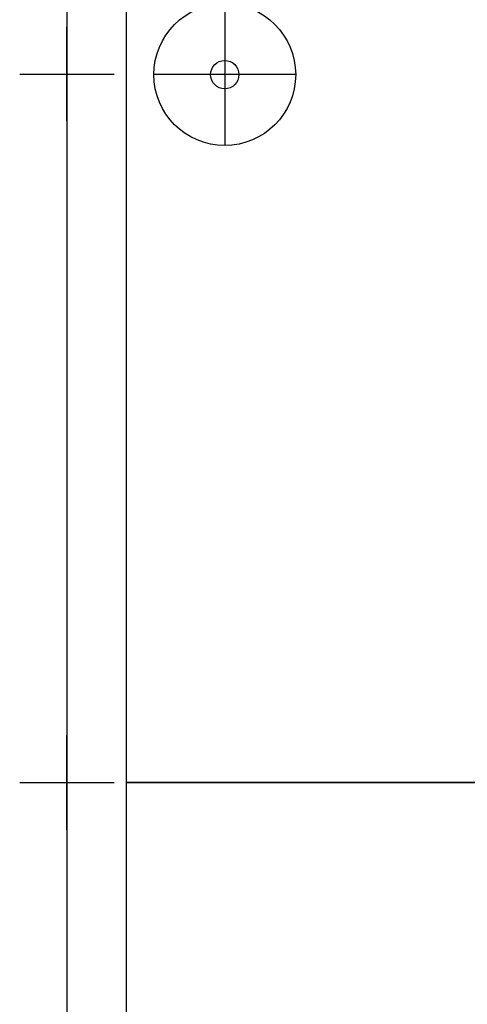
# Model space of a CAD drawing. Header units: millimetres. Extents: x 70863 to 97198, y -18528 to 3008.
# Tile 19 of 148: x 90930 to 91024, y -16003 to -15794. Entities that reach past the tile are written whole.
import ezdxf
from ezdxf.enums import TextEntityAlignment as Align

# ---------------------------------------------------------------- set-up
doc = ezdxf.new("R2010")
doc.units = ezdxf.units.MM
for name, color, linetype, lineweight in [('2DE_OBJ_EATON-Cabinet', 7, 'Continuous', 25), ('2DE_OBJ_EATON-Covers', 7, 'Continuous', 25), ('2DE_TXTMARK', 41, 'Continuous', 18)]:
    doc.layers.add(name, color=color, linetype=linetype, lineweight=lineweight)
doc.layers.add('CP_DETAL_GRID', color=7, linetype='Continuous')
doc.styles.add('CP_ATTR', font='arial.ttf')

# ---------------------------------------------------------------- blocks, each defined once
blk = doc.blocks.new('2de_etn_prod_cac0051_odnnx')
for p, q in [((20.86, 164.87), (20.86, 134.87)), ((35.86, 149.87), (5.86, 149.87))]:
    blk.add_line(p, q)
blk.add_lwpolyline([(0, 300), (0, 0), (320, 0), (320, 300)], close=True)
for radius in [15, 3]:
    blk.add_circle((20.86, 149.87), radius)
at = {"linetype": 'ByBlock', "style": 'CP_ATTR', "flags": 9}
for tag in ['MARK3', 'FUNCTION', 'GROUP', 'NUMBER', 'WEIGHT', 'LINK', 'OTHER1', 'IP', 'OTHER2', 'POWER_LOSSES_CAB', 'POWER', 'VOLTAGE', 'CURRENT', 'CHARACTER', 'PRODUCER', 'ORDER-NO', 'PRODUCT-TYPE', 'MARK2', 'ARTICLE', 'NAME']:
    blk.add_attdef(tag, text='', height=0.00005, dxfattribs=at).set_placement((0, 0), align=Align.MIDDLE_LEFT)
at = {"layer": '2DE_TXTMARK', "linetype": 'ByBlock', "style": 'CP_ATTR', "width": 0.8, "flags": 8}
blk.add_attdef('MARK1', text='', height=14, dxfattribs=at).set_placement((290, 295), align=Align.TOP_RIGHT)

msp = doc.modelspace()

# ---------------------------------------------------------------- linework, layer by layer
at = {"layer": '2DE_OBJ_EATON-Cabinet'}
msp.add_lwpolyline([(90939.84, -17305.581), (91284.84, -17305.581), (91284.84, -15355.581), (90939.84, -15355.581)], close=True, dxfattribs=at)
at = {"layer": 'CP_DETAL_GRID'}
for p, q in [((90939.84, -15815.581), (90939.84, -15795.581)), ((90929.84, -15805.581), (90949.84, -15805.581)), ((90939.84, -15965.581), (90939.84, -15945.581)), ((90929.84, -15955.581), (90949.84, -15955.581))]:
    msp.add_line(p, q, dxfattribs=at)

# ---------------------------------------------------------------- block references
at = {"layer": '2DE_OBJ_EATON-Covers'}
for p in [(90952.34, -15955.581), (90952.34, -16255.581)]:
    msp.add_blockref('2de_etn_prod_cac0051_odnnx', p, dxfattribs=at)

doc.saveas('drawing.dxf')
